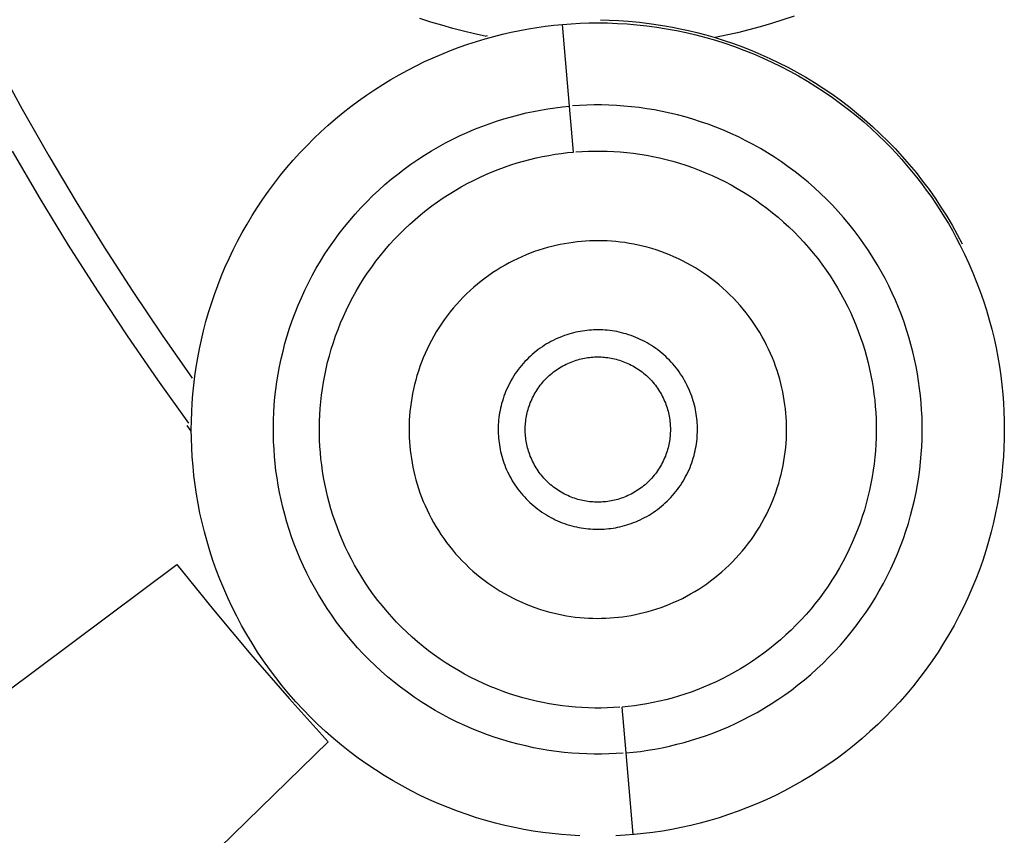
# Model space of a CAD drawing. Header units: millimetres. Extents: x 129 to 629, y 1269 to 1769.
# Tile 51 of 87: x 477 to 494, y 1392 to 1406. Entities that reach past the tile are written whole.
import ezdxf

# ---------------------------------------------------------------- set-up
doc = ezdxf.new("R2010")
doc.units = ezdxf.units.MM
doc.layers.add('ROXX_B.FLEX mini', color=7, linetype='Continuous', true_color=0x000000)

msp = doc.modelspace()

# ---------------------------------------------------------------- linework, layer by layer
at = {"layer": 'ROXX_B.FLEX mini', "color": 18, "lineweight": -3, "true_color": 0x000000}
for points in [[(485.261, 1406.09), (485.074, 1406.131), (484.887, 1406.176), (484.699, 1406.225), (484.511, 1406.278), (484.323, 1406.335), (484.135, 1406.396)], [(487.245, 1406.37), (487.393, 1406.367), (487.553, 1406.361), (487.725, 1406.349), (487.914, 1406.331), (488.122, 1406.305), (488.355, 1406.269), (488.483, 1406.246), (488.617, 1406.219), (488.758, 1406.188), (488.906, 1406.152), (489.059, 1406.112), (489.217, 1406.066)], [(490.581, 1406.437), (490.386, 1406.371), (490.191, 1406.309), (489.996, 1406.252), (489.8, 1406.199), (489.606, 1406.151), (489.411, 1406.107), (489.217, 1406.066)], [(480.198, 1399.32), (480.2, 1399.471), (480.205, 1399.623), (480.213, 1399.776), (480.225, 1399.93), (480.24, 1400.084), (480.259, 1400.239), (480.281, 1400.395), (480.308, 1400.552), (480.337, 1400.708), (480.371, 1400.865), (480.408, 1401.022), (480.45, 1401.179), (480.495, 1401.335), (480.544, 1401.491), (480.596, 1401.647), (480.653, 1401.802), (480.714, 1401.956), (480.778, 1402.11), (480.847, 1402.262), (480.919, 1402.413), (480.995, 1402.563), (481.075, 1402.711), (481.158, 1402.858), (481.246, 1403.003), (481.337, 1403.146), (481.431, 1403.287), (481.529, 1403.426), (481.63, 1403.563), (481.735, 1403.697), (481.843, 1403.828), (481.954, 1403.957), (482.069, 1404.083), (482.186, 1404.206), (482.306, 1404.327), (482.429, 1404.444), (482.554, 1404.558), (482.682, 1404.668), (482.812, 1404.776), (482.945, 1404.88), (483.079, 1404.98), (483.216, 1405.077), (483.354, 1405.17), (483.495, 1405.26), (483.636, 1405.346), (483.779, 1405.428), (483.924, 1405.507), (484.069, 1405.582), (484.215, 1405.653), (484.363, 1405.72), (484.511, 1405.784), (484.659, 1405.843), (484.809, 1405.9), (484.958, 1405.952), (485.108, 1406.001), (485.257, 1406.046), (485.407, 1406.087), (485.556, 1406.125), (485.705, 1406.159), (485.854, 1406.19), (486.002, 1406.217), (486.15, 1406.241), (486.297, 1406.262), (486.443, 1406.279), (486.588, 1406.294)], [(486.588, 1406.294), (486.741, 1406.305), (486.894, 1406.314), (487.046, 1406.318), (487.198, 1406.32), (487.366, 1406.318), (487.535, 1406.312), (487.703, 1406.302), (487.873, 1406.288), (488.042, 1406.269), (488.212, 1406.246), (488.382, 1406.219), (488.551, 1406.188), (488.72, 1406.153), (488.888, 1406.113), (489.056, 1406.069), (489.222, 1406.021), (489.388, 1405.969), (489.552, 1405.912), (489.715, 1405.852), (489.877, 1405.787), (490.037, 1405.719), (490.195, 1405.646), (490.351, 1405.57), (490.505, 1405.49), (490.657, 1405.406), (490.807, 1405.318), (490.954, 1405.227), (491.098, 1405.133), (491.24, 1405.035), (491.379, 1404.935), (491.515, 1404.831), (491.648, 1404.724), (491.778, 1404.614), (491.905, 1404.502), (492.028, 1404.387), (492.148, 1404.27), (492.242, 1404.174), (492.335, 1404.076), (492.426, 1403.975), (492.516, 1403.873), (492.603, 1403.768), (492.689, 1403.662), (492.773, 1403.553), (492.855, 1403.443), (492.936, 1403.331), (493.014, 1403.217), (493.09, 1403.101), (493.163, 1402.984), (493.235, 1402.864), (493.304, 1402.744), (493.371, 1402.622), (493.435, 1402.498)], [(486.711, 1404.886), (486.588, 1406.294)], [(485.261, 1406.09), (485.301, 1406.102)], [(489.217, 1406.066), (489.375, 1406.017), (489.533, 1405.964), (489.691, 1405.906), (489.849, 1405.844), (490.006, 1405.778), (490.162, 1405.708), (490.318, 1405.633), (490.473, 1405.555), (490.626, 1405.471), (490.778, 1405.384), (490.929, 1405.293), (491.078, 1405.197), (491.226, 1405.097), (491.371, 1404.993), (491.514, 1404.885), (491.655, 1404.773), (491.793, 1404.656), (491.929, 1404.536), (492.062, 1404.413), (492.192, 1404.285), (492.319, 1404.155), (492.442, 1404.02), (492.562, 1403.882), (492.679, 1403.742), (492.792, 1403.598), (492.902, 1403.451), (493.007, 1403.301), (493.108, 1403.149), (493.206, 1402.994), (493.299, 1402.837), (493.388, 1402.678), (493.473, 1402.517)], [(476.839, 1405.65), (477.284, 1404.834), (477.742, 1404.03), (478.213, 1403.239), (478.696, 1402.461), (479.19, 1401.696), (479.696, 1400.945), (480.213, 1400.207)], [(487.636, 1393.75), (487.512, 1393.742), (487.387, 1393.736), (487.262, 1393.733), (487.135, 1393.733), (487.007, 1393.736), (486.878, 1393.742), (486.748, 1393.751), (486.617, 1393.763), (486.486, 1393.779), (486.354, 1393.797), (486.222, 1393.819), (486.09, 1393.844), (485.957, 1393.873), (485.825, 1393.904), (485.692, 1393.94), (485.56, 1393.979), (485.428, 1394.021), (485.296, 1394.067), (485.165, 1394.116), (485.035, 1394.169), (484.906, 1394.225), (484.777, 1394.285), (484.65, 1394.348), (484.524, 1394.415), (484.4, 1394.485), (484.277, 1394.558), (484.155, 1394.634), (484.036, 1394.714), (483.918, 1394.797), (483.803, 1394.883), (483.689, 1394.972), (483.578, 1395.064), (483.47, 1395.159), (483.364, 1395.257), (483.26, 1395.357), (483.16, 1395.46), (483.062, 1395.565), (482.967, 1395.672), (482.874, 1395.782), (482.785, 1395.893), (482.699, 1396.007), (482.617, 1396.123), (482.537, 1396.24), (482.461, 1396.358), (482.388, 1396.478), (482.318, 1396.6), (482.252, 1396.722), (482.189, 1396.846), (482.129, 1396.97), (482.073, 1397.095), (482.02, 1397.221), (481.971, 1397.347), (481.925, 1397.474), (481.882, 1397.601), (481.843, 1397.728), (481.807, 1397.855), (481.774, 1397.982), (481.744, 1398.109), (481.718, 1398.235), (481.694, 1398.361), (481.674, 1398.486), (481.656, 1398.611), (481.642, 1398.735), (481.63, 1398.858), (481.622, 1398.981), (481.615, 1399.106), (481.612, 1399.232), (481.611, 1399.359), (481.614, 1399.487), (481.619, 1399.616), (481.627, 1399.746), (481.639, 1399.876), (481.654, 1400.008), (481.672, 1400.139), (481.693, 1400.272), (481.717, 1400.404), (481.745, 1400.537), (481.777, 1400.67), (481.811, 1400.802), (481.85, 1400.935), (481.891, 1401.067), (481.937, 1401.199), (481.985, 1401.33), (482.037, 1401.46), (482.093, 1401.59), (482.152, 1401.719), (482.215, 1401.846), (482.281, 1401.972), (482.35, 1402.097), (482.423, 1402.221), (482.499, 1402.342), (482.578, 1402.462), (482.661, 1402.58), (482.746, 1402.696), (482.835, 1402.81), (482.926, 1402.921), (483.021, 1403.03), (483.118, 1403.137), (483.218, 1403.24), (483.32, 1403.342), (483.425, 1403.44), (483.532, 1403.536), (483.641, 1403.628), (483.752, 1403.718), (483.865, 1403.804), (483.98, 1403.887), (484.097, 1403.968), (484.215, 1404.044), (484.335, 1404.118), (484.456, 1404.188), (484.578, 1404.255), (484.702, 1404.318), (484.826, 1404.379), (484.951, 1404.435), (485.076, 1404.489), (485.202, 1404.539), (485.329, 1404.585), (485.455, 1404.628), (485.582, 1404.668), (485.709, 1404.705), (485.836, 1404.739), (485.962, 1404.769), (486.089, 1404.796), (486.214, 1404.82), (486.34, 1404.841), (486.464, 1404.859), (486.588, 1404.874), (486.711, 1404.886)], [(486.781, 1404.096), (486.711, 1404.886)], [(487.685, 1393.754), (487.808, 1393.766), (487.932, 1393.781), (488.057, 1393.799), (488.182, 1393.82), (488.308, 1393.844), (488.434, 1393.871), (488.561, 1393.902), (488.688, 1393.935), (488.814, 1393.972), (488.941, 1394.012), (489.068, 1394.055), (489.194, 1394.102), (489.32, 1394.152), (489.446, 1394.205), (489.571, 1394.262), (489.695, 1394.322), (489.818, 1394.385), (489.94, 1394.452), (490.062, 1394.522), (490.181, 1394.596), (490.3, 1394.673), (490.416, 1394.753), (490.531, 1394.836), (490.645, 1394.923), (490.756, 1395.012), (490.865, 1395.105), (490.972, 1395.2), (491.077, 1395.299), (491.179, 1395.4), (491.279, 1395.504), (491.376, 1395.61), (491.47, 1395.719), (491.562, 1395.831), (491.65, 1395.944), (491.736, 1396.06), (491.818, 1396.178), (491.898, 1396.298), (491.974, 1396.42), (492.046, 1396.543), (492.116, 1396.668), (492.182, 1396.794), (492.244, 1396.922), (492.304, 1397.05), (492.359, 1397.18), (492.412, 1397.31), (492.46, 1397.442), (492.505, 1397.573), (492.547, 1397.705), (492.585, 1397.838), (492.62, 1397.971), (492.651, 1398.103), (492.679, 1398.236), (492.704, 1398.369), (492.725, 1398.501), (492.743, 1398.633), (492.758, 1398.764), (492.769, 1398.894), (492.778, 1399.024), (492.783, 1399.153), (492.785, 1399.281), (492.785, 1399.408), (492.781, 1399.534), (492.775, 1399.659), (492.766, 1399.782), (492.755, 1399.905), (492.74, 1400.029), (492.723, 1400.154), (492.703, 1400.28), (492.679, 1400.405), (492.653, 1400.532), (492.623, 1400.658), (492.59, 1400.785), (492.554, 1400.912), (492.514, 1401.039), (492.472, 1401.166), (492.426, 1401.293), (492.376, 1401.419), (492.323, 1401.545), (492.267, 1401.67), (492.208, 1401.794), (492.145, 1401.918), (492.079, 1402.041), (492.009, 1402.162), (491.936, 1402.282), (491.86, 1402.401), (491.78, 1402.518), (491.697, 1402.633), (491.611, 1402.747), (491.522, 1402.859), (491.43, 1402.968), (491.335, 1403.076), (491.237, 1403.181), (491.136, 1403.283), (491.033, 1403.384), (490.927, 1403.481), (490.818, 1403.576), (490.707, 1403.668), (490.594, 1403.757), (490.478, 1403.843), (490.361, 1403.926), (490.241, 1404.006), (490.12, 1404.082), (489.997, 1404.156), (489.873, 1404.226), (489.747, 1404.292), (489.619, 1404.356), (489.491, 1404.415), (489.362, 1404.472), (489.231, 1404.524), (489.1, 1404.574), (488.969, 1404.619), (488.837, 1404.662), (488.705, 1404.7), (488.572, 1404.736), (488.439, 1404.768), (488.307, 1404.796), (488.174, 1404.821), (488.042, 1404.843), (487.911, 1404.862), (487.779, 1404.877), (487.649, 1404.889), (487.519, 1404.898), (487.39, 1404.904), (487.262, 1404.907), (487.135, 1404.907), (487.009, 1404.904), (486.885, 1404.898), (486.761, 1404.89)], [(480.158, 1399.43), (479.623, 1400.175), (479.098, 1400.934), (478.586, 1401.707), (478.084, 1402.495), (477.595, 1403.295), (477.119, 1404.109)], [(487.575, 1394.54), (487.469, 1394.533), (487.362, 1394.528), (487.254, 1394.526), (487.145, 1394.526), (487.035, 1394.528), (486.925, 1394.533), (486.813, 1394.541), (486.701, 1394.551), (486.589, 1394.565), (486.476, 1394.58), (486.362, 1394.599), (486.249, 1394.621), (486.135, 1394.645), (486.021, 1394.672), (485.907, 1394.703), (485.794, 1394.736), (485.68, 1394.772), (485.567, 1394.812), (485.455, 1394.854), (485.343, 1394.899), (485.232, 1394.947), (485.122, 1394.999), (485.013, 1395.053), (484.905, 1395.11), (484.798, 1395.17), (484.692, 1395.233), (484.588, 1395.298), (484.486, 1395.367), (484.385, 1395.438), (484.285, 1395.512), (484.188, 1395.588), (484.093, 1395.667), (484, 1395.749), (483.909, 1395.832), (483.82, 1395.918), (483.733, 1396.006), (483.649, 1396.097), (483.568, 1396.189), (483.489, 1396.283), (483.412, 1396.379), (483.338, 1396.476), (483.267, 1396.575), (483.199, 1396.676), (483.133, 1396.778), (483.071, 1396.881), (483.011, 1396.985), (482.954, 1397.09), (482.9, 1397.196), (482.849, 1397.303), (482.801, 1397.41), (482.755, 1397.518), (482.713, 1397.626), (482.673, 1397.735), (482.637, 1397.844), (482.603, 1397.953), (482.572, 1398.062), (482.544, 1398.171), (482.518, 1398.28), (482.495, 1398.388), (482.475, 1398.496), (482.458, 1398.604), (482.443, 1398.711), (482.43, 1398.817), (482.42, 1398.923), (482.413, 1399.029), (482.407, 1399.136), (482.404, 1399.244), (482.404, 1399.353), (482.406, 1399.463), (482.411, 1399.573), (482.418, 1399.685), (482.428, 1399.797), (482.44, 1399.909), (482.456, 1400.023), (482.474, 1400.136), (482.495, 1400.25), (482.519, 1400.364), (482.546, 1400.478), (482.575, 1400.591), (482.608, 1400.705), (482.644, 1400.819), (482.683, 1400.932), (482.725, 1401.044), (482.769, 1401.156), (482.817, 1401.268), (482.868, 1401.378), (482.922, 1401.487), (482.978, 1401.596), (483.038, 1401.703), (483.1, 1401.809), (483.165, 1401.913), (483.234, 1402.016), (483.304, 1402.117), (483.378, 1402.217), (483.454, 1402.314), (483.532, 1402.41), (483.613, 1402.503), (483.696, 1402.595), (483.782, 1402.684), (483.87, 1402.771), (483.96, 1402.855), (484.051, 1402.937), (484.145, 1403.017), (484.241, 1403.094), (484.338, 1403.168), (484.437, 1403.239), (484.537, 1403.308), (484.638, 1403.374), (484.741, 1403.437), (484.845, 1403.497), (484.95, 1403.555), (485.056, 1403.609), (485.162, 1403.661), (485.269, 1403.71), (485.377, 1403.755), (485.485, 1403.798), (485.594, 1403.838), (485.703, 1403.875), (485.811, 1403.91), (485.92, 1403.941), (486.029, 1403.97), (486.138, 1403.996), (486.246, 1404.019), (486.354, 1404.04), (486.461, 1404.058), (486.568, 1404.073), (486.675, 1404.086), (486.781, 1404.096)], [(486.822, 1404.1), (486.928, 1404.107), (487.035, 1404.112), (487.143, 1404.114), (487.252, 1404.114), (487.361, 1404.112), (487.472, 1404.107), (487.584, 1404.099), (487.696, 1404.089), (487.808, 1404.076), (487.921, 1404.06), (488.035, 1404.041), (488.148, 1404.02), (488.262, 1403.995), (488.376, 1403.968), (488.49, 1403.938), (488.603, 1403.904), (488.716, 1403.868), (488.829, 1403.829), (488.942, 1403.787), (489.054, 1403.741), (489.165, 1403.693), (489.275, 1403.642), (489.384, 1403.588), (489.492, 1403.53), (489.599, 1403.47), (489.705, 1403.408), (489.809, 1403.342), (489.911, 1403.273), (490.012, 1403.202), (490.111, 1403.128), (490.209, 1403.052), (490.304, 1402.973), (490.397, 1402.892), (490.488, 1402.808), (490.577, 1402.722), (490.663, 1402.634), (490.748, 1402.544), (490.829, 1402.451), (490.908, 1402.357), (490.985, 1402.262), (491.058, 1402.164), (491.129, 1402.065), (491.198, 1401.964), (491.263, 1401.863), (491.326, 1401.76), (491.386, 1401.655), (491.443, 1401.55), (491.497, 1401.444), (491.548, 1401.338), (491.596, 1401.23), (491.641, 1401.122), (491.684, 1401.014), (491.723, 1400.905), (491.76, 1400.796), (491.794, 1400.687), (491.825, 1400.578), (491.853, 1400.469), (491.879, 1400.361), (491.901, 1400.252), (491.922, 1400.144), (491.939, 1400.037), (491.954, 1399.93), (491.966, 1399.823), (491.976, 1399.717), (491.984, 1399.612), (491.989, 1399.505), (491.992, 1399.397), (491.993, 1399.288), (491.991, 1399.178), (491.986, 1399.067), (491.979, 1398.956), (491.969, 1398.843), (491.957, 1398.731), (491.941, 1398.618), (491.923, 1398.504), (491.902, 1398.391), (491.878, 1398.277), (491.851, 1398.163), (491.821, 1398.049), (491.789, 1397.935), (491.753, 1397.822), (491.714, 1397.709), (491.672, 1397.596), (491.627, 1397.484), (491.58, 1397.373), (491.529, 1397.262), (491.475, 1397.153), (491.419, 1397.045), (491.359, 1396.937), (491.297, 1396.832), (491.231, 1396.727), (491.163, 1396.624), (491.093, 1396.523), (491.019, 1396.424), (490.943, 1396.326), (490.865, 1396.23), (490.784, 1396.137), (490.7, 1396.045), (490.615, 1395.956), (490.527, 1395.869), (490.437, 1395.785), (490.345, 1395.703), (490.252, 1395.623), (490.156, 1395.547), (490.059, 1395.472), (489.96, 1395.401), (489.86, 1395.332), (489.758, 1395.266), (489.656, 1395.203), (489.552, 1395.143), (489.447, 1395.085), (489.341, 1395.031), (489.234, 1394.979), (489.127, 1394.931), (489.02, 1394.885), (488.911, 1394.842), (488.803, 1394.802), (488.694, 1394.765), (488.585, 1394.731), (488.476, 1394.699), (488.368, 1394.67), (488.259, 1394.644), (488.151, 1394.621), (488.043, 1394.601), (487.935, 1394.583), (487.828, 1394.567), (487.722, 1394.554), (487.616, 1394.544)], [(486.915, 1402.558), (486.843, 1402.551), (486.771, 1402.542), (486.698, 1402.531), (486.625, 1402.519), (486.552, 1402.505), (486.478, 1402.489), (486.405, 1402.472), (486.331, 1402.452), (486.257, 1402.431), (486.183, 1402.407), (486.109, 1402.382), (486.035, 1402.355), (485.962, 1402.326), (485.888, 1402.294), (485.816, 1402.261), (485.743, 1402.226), (485.671, 1402.189), (485.6, 1402.15), (485.53, 1402.109), (485.46, 1402.066), (485.391, 1402.021), (485.323, 1401.974), (485.256, 1401.926), (485.19, 1401.875), (485.125, 1401.823), (485.061, 1401.769), (484.999, 1401.713), (484.938, 1401.655), (484.878, 1401.596), (484.82, 1401.535), (484.764, 1401.473), (484.709, 1401.409), (484.655, 1401.344), (484.604, 1401.278), (484.554, 1401.21), (484.506, 1401.141), (484.46, 1401.071), (484.416, 1401), (484.374, 1400.928), (484.333, 1400.855), (484.295, 1400.781), (484.259, 1400.706), (484.225, 1400.631), (484.192, 1400.556), (484.162, 1400.479), (484.134, 1400.403), (484.108, 1400.326), (484.084, 1400.249), (484.062, 1400.171), (484.042, 1400.094), (484.024, 1400.016), (484.008, 1399.939), (483.994, 1399.861), (483.982, 1399.784), (483.972, 1399.707), (483.963, 1399.631), (483.957, 1399.555), (483.952, 1399.479), (483.949, 1399.404), (483.948, 1399.329), (483.949, 1399.255), (483.951, 1399.182), (483.955, 1399.109), (483.961, 1399.037), (483.968, 1398.965), (483.977, 1398.893), (483.987, 1398.82), (483.999, 1398.747), (484.013, 1398.674), (484.029, 1398.6), (484.047, 1398.526), (484.066, 1398.452), (484.088, 1398.379), (484.111, 1398.305), (484.136, 1398.231), (484.164, 1398.157), (484.193, 1398.083), (484.224, 1398.01), (484.257, 1397.937), (484.292, 1397.865), (484.329, 1397.793), (484.369, 1397.722), (484.41, 1397.651), (484.453, 1397.582), (484.497, 1397.513), (484.544, 1397.444), (484.593, 1397.377), (484.643, 1397.311), (484.696, 1397.247), (484.75, 1397.183), (484.806, 1397.121), (484.863, 1397.06), (484.923, 1397), (484.983, 1396.942), (485.046, 1396.885), (485.109, 1396.83), (485.174, 1396.777), (485.241, 1396.726), (485.309, 1396.676), (485.378, 1396.628), (485.448, 1396.582), (485.519, 1396.538), (485.591, 1396.496), (485.664, 1396.455), (485.738, 1396.417), (485.812, 1396.381), (485.887, 1396.346), (485.963, 1396.314), (486.039, 1396.284), (486.116, 1396.256), (486.193, 1396.23), (486.27, 1396.206), (486.347, 1396.184), (486.425, 1396.164), (486.502, 1396.146), (486.58, 1396.13), (486.657, 1396.116), (486.734, 1396.103), (486.811, 1396.093), (486.888, 1396.085), (486.964, 1396.079), (487.04, 1396.074), (487.115, 1396.071), (487.19, 1396.07), (487.264, 1396.071), (487.337, 1396.073), (487.41, 1396.077), (487.482, 1396.083)], [(487.482, 1396.083), (487.553, 1396.09), (487.626, 1396.098), (487.698, 1396.109), (487.771, 1396.121), (487.845, 1396.135), (487.918, 1396.151), (487.992, 1396.169), (488.066, 1396.188), (488.14, 1396.21), (488.214, 1396.233), (488.288, 1396.258), (488.362, 1396.285), (488.435, 1396.315), (488.508, 1396.346), (488.581, 1396.379), (488.654, 1396.414), (488.725, 1396.451), (488.797, 1396.49), (488.867, 1396.531), (488.937, 1396.574), (489.006, 1396.619), (489.074, 1396.666), (489.141, 1396.715), (489.207, 1396.765), (489.272, 1396.818), (489.336, 1396.872), (489.398, 1396.928), (489.459, 1396.985), (489.519, 1397.044), (489.577, 1397.105), (489.633, 1397.167), (489.688, 1397.231), (489.741, 1397.296), (489.793, 1397.363), (489.843, 1397.43), (489.89, 1397.499), (489.937, 1397.569), (489.981, 1397.641), (490.023, 1397.713), (490.063, 1397.786), (490.102, 1397.859), (490.138, 1397.934), (490.172, 1398.009), (490.204, 1398.085), (490.235, 1398.161), (490.263, 1398.238), (490.289, 1398.315), (490.313, 1398.392), (490.335, 1398.469), (490.355, 1398.547), (490.373, 1398.624), (490.389, 1398.702), (490.403, 1398.779), (490.415, 1398.856), (490.425, 1398.933), (490.434, 1399.01), (490.44, 1399.086), (490.445, 1399.161), (490.447, 1399.237), (490.448, 1399.311), (490.448, 1399.385), (490.445, 1399.459), (490.442, 1399.531), (490.436, 1399.603), (490.429, 1399.675), (490.42, 1399.747), (490.41, 1399.82), (490.397, 1399.893), (490.383, 1399.967), (490.368, 1400.04), (490.35, 1400.114), (490.33, 1400.188), (490.309, 1400.262), (490.286, 1400.336), (490.26, 1400.41), (490.233, 1400.483), (490.204, 1400.557), (490.173, 1400.63), (490.14, 1400.703), (490.104, 1400.775), (490.067, 1400.847), (490.028, 1400.918), (489.987, 1400.989), (489.944, 1401.059), (489.899, 1401.128), (489.852, 1401.196), (489.804, 1401.263), (489.753, 1401.329), (489.701, 1401.394), (489.647, 1401.457), (489.591, 1401.52), (489.533, 1401.581), (489.474, 1401.64), (489.413, 1401.698), (489.351, 1401.755), (489.287, 1401.81), (489.222, 1401.863), (489.156, 1401.915), (489.088, 1401.964), (489.019, 1402.012), (488.949, 1402.058), (488.878, 1402.102), (488.806, 1402.145), (488.733, 1402.185), (488.659, 1402.223), (488.585, 1402.26), (488.51, 1402.294), (488.434, 1402.326), (488.358, 1402.356), (488.281, 1402.385), (488.204, 1402.411), (488.127, 1402.435), (488.049, 1402.457), (487.972, 1402.477), (487.894, 1402.495), (487.817, 1402.511), (487.74, 1402.525), (487.662, 1402.537), (487.586, 1402.547), (487.509, 1402.555), (487.433, 1402.562), (487.357, 1402.566), (487.282, 1402.569), (487.207, 1402.57), (487.133, 1402.569), (487.06, 1402.567), (486.987, 1402.563), (486.915, 1402.558)], [(493.435, 1402.498), (493.514, 1402.34), (493.587, 1402.18), (493.657, 1402.02), (493.722, 1401.859), (493.782, 1401.698), (493.839, 1401.536), (493.89, 1401.374), (493.938, 1401.211), (493.981, 1401.049), (494.021, 1400.888), (494.056, 1400.726), (494.087, 1400.565), (494.114, 1400.405), (494.137, 1400.246), (494.156, 1400.088), (494.172, 1399.93), (494.183, 1399.78), (494.192, 1399.628), (494.197, 1399.475), (494.198, 1399.32)], [(487.049, 1401.03), (487.011, 1401.026), (486.973, 1401.021), (486.934, 1401.016), (486.896, 1401.009), (486.857, 1401.002), (486.818, 1400.994), (486.779, 1400.984), (486.74, 1400.974), (486.701, 1400.963), (486.662, 1400.95), (486.623, 1400.937), (486.584, 1400.922), (486.545, 1400.907), (486.507, 1400.891), (486.468, 1400.873), (486.43, 1400.855), (486.392, 1400.835), (486.354, 1400.814), (486.317, 1400.793), (486.28, 1400.77), (486.244, 1400.746), (486.208, 1400.722), (486.173, 1400.696), (486.138, 1400.669), (486.104, 1400.641), (486.07, 1400.613), (486.037, 1400.583), (486.005, 1400.553), (485.973, 1400.522), (485.943, 1400.49), (485.913, 1400.457), (485.884, 1400.423), (485.856, 1400.389), (485.829, 1400.354), (485.802, 1400.318), (485.777, 1400.282), (485.753, 1400.245), (485.729, 1400.207), (485.707, 1400.169), (485.686, 1400.13), (485.665, 1400.091), (485.646, 1400.052), (485.628, 1400.012), (485.611, 1399.972), (485.595, 1399.932), (485.58, 1399.892), (485.567, 1399.851), (485.554, 1399.81), (485.542, 1399.769), (485.532, 1399.729), (485.522, 1399.688), (485.514, 1399.647), (485.506, 1399.606), (485.5, 1399.565), (485.495, 1399.525), (485.49, 1399.484), (485.487, 1399.444), (485.484, 1399.404), (485.483, 1399.364), (485.482, 1399.325), (485.483, 1399.286), (485.484, 1399.247), (485.486, 1399.209), (485.489, 1399.171), (485.493, 1399.133), (485.497, 1399.095), (485.503, 1399.056), (485.509, 1399.018), (485.517, 1398.979), (485.525, 1398.94), (485.534, 1398.901), (485.545, 1398.862), (485.556, 1398.823), (485.568, 1398.784), (485.582, 1398.745), (485.596, 1398.706), (485.611, 1398.667), (485.628, 1398.629), (485.645, 1398.59), (485.664, 1398.552), (485.684, 1398.514), (485.704, 1398.476), (485.726, 1398.439), (485.749, 1398.402), (485.772, 1398.366), (485.797, 1398.33), (485.823, 1398.294), (485.849, 1398.26), (485.877, 1398.225), (485.906, 1398.192), (485.935, 1398.159), (485.965, 1398.127), (485.997, 1398.095), (486.029, 1398.064), (486.062, 1398.035), (486.095, 1398.006), (486.13, 1397.977), (486.165, 1397.95), (486.201, 1397.924), (486.237, 1397.899), (486.274, 1397.874), (486.312, 1397.851), (486.35, 1397.829), (486.388, 1397.807), (486.427, 1397.787), (486.466, 1397.768), (486.506, 1397.75), (486.546, 1397.733), (486.586, 1397.717), (486.627, 1397.702), (486.667, 1397.688), (486.708, 1397.676), (486.749, 1397.664), (486.79, 1397.653), (486.831, 1397.644), (486.872, 1397.635), (486.913, 1397.628), (486.953, 1397.622), (486.994, 1397.616), (487.034, 1397.612), (487.075, 1397.609), (487.115, 1397.606), (487.154, 1397.605), (487.194, 1397.604), (487.233, 1397.604), (487.272, 1397.606), (487.31, 1397.608), (487.348, 1397.611)], [(487.348, 1397.611), (487.386, 1397.614), (487.424, 1397.619), (487.462, 1397.625), (487.501, 1397.631), (487.54, 1397.638), (487.579, 1397.647), (487.617, 1397.656), (487.657, 1397.666), (487.696, 1397.678), (487.735, 1397.69), (487.774, 1397.703), (487.813, 1397.718), (487.851, 1397.733), (487.89, 1397.75), (487.928, 1397.767), (487.967, 1397.786), (488.005, 1397.805), (488.042, 1397.826), (488.08, 1397.848), (488.116, 1397.87), (488.153, 1397.894), (488.189, 1397.919), (488.224, 1397.944), (488.259, 1397.971), (488.293, 1397.999), (488.327, 1398.027), (488.36, 1398.057), (488.392, 1398.087), (488.423, 1398.118), (488.454, 1398.151), (488.484, 1398.183), (488.513, 1398.217), (488.541, 1398.252), (488.568, 1398.287), (488.595, 1398.322), (488.62, 1398.359), (488.644, 1398.396), (488.667, 1398.433), (488.69, 1398.471), (488.711, 1398.51), (488.731, 1398.549), (488.75, 1398.588), (488.769, 1398.628), (488.786, 1398.668), (488.802, 1398.708), (488.816, 1398.749), (488.83, 1398.789), (488.843, 1398.83), (488.855, 1398.871), (488.865, 1398.912), (488.875, 1398.953), (488.883, 1398.994), (488.89, 1399.034), (488.897, 1399.075), (488.902, 1399.116), (488.907, 1399.156), (488.91, 1399.196), (488.912, 1399.236), (488.914, 1399.276), (488.914, 1399.315), (488.914, 1399.355), (488.913, 1399.393), (488.911, 1399.432), (488.908, 1399.47), (488.904, 1399.508), (488.9, 1399.546), (488.894, 1399.584), (488.888, 1399.623), (488.88, 1399.661), (488.872, 1399.7), (488.862, 1399.739), (488.852, 1399.778), (488.841, 1399.817), (488.828, 1399.856), (488.815, 1399.895), (488.801, 1399.934), (488.785, 1399.973), (488.769, 1400.012), (488.751, 1400.05), (488.733, 1400.088), (488.713, 1400.126), (488.693, 1400.164), (488.671, 1400.201), (488.648, 1400.238), (488.624, 1400.275), (488.6, 1400.311), (488.574, 1400.346), (488.547, 1400.381), (488.52, 1400.415), (488.491, 1400.449), (488.462, 1400.482), (488.431, 1400.514), (488.4, 1400.545), (488.368, 1400.576), (488.335, 1400.606), (488.301, 1400.635), (488.267, 1400.663), (488.232, 1400.69), (488.196, 1400.716), (488.16, 1400.742), (488.123, 1400.766), (488.085, 1400.789), (488.047, 1400.812), (488.009, 1400.833), (487.97, 1400.853), (487.93, 1400.872), (487.891, 1400.89), (487.851, 1400.907), (487.81, 1400.923), (487.77, 1400.938), (487.729, 1400.952), (487.689, 1400.965), (487.648, 1400.976), (487.607, 1400.987), (487.566, 1400.996), (487.525, 1401.005), (487.484, 1401.012), (487.443, 1401.019), (487.403, 1401.024), (487.362, 1401.028), (487.322, 1401.032), (487.282, 1401.034), (487.242, 1401.036), (487.203, 1401.036), (487.164, 1401.036), (487.125, 1401.035), (487.087, 1401.033), (487.049, 1401.03)], [(485.948, 1399.32), (485.949, 1399.348), (485.95, 1399.376), (485.951, 1399.404), (485.953, 1399.432), (485.956, 1399.461), (485.96, 1399.49), (485.964, 1399.519), (485.969, 1399.548), (485.975, 1399.577), (485.981, 1399.606), (485.989, 1399.635), (485.997, 1399.664), (486.005, 1399.693), (486.015, 1399.722), (486.025, 1399.751), (486.036, 1399.78), (486.048, 1399.809), (486.061, 1399.838), (486.074, 1399.866), (486.088, 1399.894), (486.103, 1399.922), (486.119, 1399.95), (486.135, 1399.977), (486.152, 1400.004), (486.17, 1400.031), (486.189, 1400.057), (486.208, 1400.083), (486.228, 1400.108), (486.249, 1400.133), (486.27, 1400.157), (486.292, 1400.181), (486.314, 1400.204), (486.338, 1400.227), (486.361, 1400.249), (486.386, 1400.27), (486.411, 1400.291), (486.436, 1400.311), (486.462, 1400.33), (486.488, 1400.349), (486.514, 1400.366), (486.541, 1400.384), (486.569, 1400.4), (486.596, 1400.416), (486.624, 1400.43), (486.652, 1400.445), (486.681, 1400.458), (486.709, 1400.471), (486.738, 1400.482), (486.767, 1400.493), (486.796, 1400.504), (486.825, 1400.513), (486.854, 1400.522), (486.884, 1400.53), (486.913, 1400.537), (486.942, 1400.544), (486.971, 1400.549), (487, 1400.554), (487.029, 1400.559), (487.057, 1400.562), (487.086, 1400.565), (487.114, 1400.567), (487.143, 1400.569), (487.171, 1400.57), (487.198, 1400.57), (487.226, 1400.57), (487.254, 1400.569), (487.282, 1400.567), (487.311, 1400.565), (487.339, 1400.562), (487.368, 1400.559), (487.397, 1400.554), (487.426, 1400.549), (487.455, 1400.544), (487.484, 1400.537), (487.513, 1400.53), (487.542, 1400.522), (487.571, 1400.513), (487.601, 1400.504), (487.63, 1400.493), (487.658, 1400.482), (487.687, 1400.471), (487.716, 1400.458), (487.744, 1400.445), (487.772, 1400.43), (487.8, 1400.416), (487.828, 1400.4), (487.855, 1400.384), (487.882, 1400.366), (487.909, 1400.349), (487.935, 1400.33), (487.961, 1400.311), (487.986, 1400.291), (488.011, 1400.27), (488.035, 1400.249), (488.059, 1400.227), (488.082, 1400.204), (488.105, 1400.181), (488.127, 1400.157), (488.148, 1400.133), (488.169, 1400.108), (488.189, 1400.083), (488.208, 1400.057), (488.227, 1400.031), (488.245, 1400.004), (488.262, 1399.977), (488.278, 1399.95), (488.294, 1399.922), (488.309, 1399.894), (488.323, 1399.866), (488.336, 1399.838), (488.349, 1399.809), (488.361, 1399.78), (488.372, 1399.751), (488.382, 1399.722), (488.391, 1399.693), (488.4, 1399.664), (488.408, 1399.635), (488.415, 1399.606), (488.422, 1399.577), (488.428, 1399.548), (488.433, 1399.519), (488.437, 1399.49), (488.44, 1399.461), (488.443, 1399.432), (488.446, 1399.404), (488.447, 1399.376), (488.448, 1399.348), (488.448, 1399.32)], [(480.198, 1399.29), (480.127, 1399.387)], [(486.886, 1392.327), (486.729, 1392.336), (486.57, 1392.348), (486.41, 1392.365), (486.249, 1392.385), (486.087, 1392.409), (485.925, 1392.437), (485.762, 1392.469), (485.599, 1392.505), (485.436, 1392.546), (485.272, 1392.59), (485.109, 1392.639), (484.946, 1392.692), (484.784, 1392.75), (484.622, 1392.812), (484.461, 1392.878), (484.3, 1392.948), (484.141, 1393.023), (483.983, 1393.102), (483.827, 1393.185), (483.672, 1393.273), (483.519, 1393.365), (483.368, 1393.461), (483.219, 1393.561), (483.072, 1393.665), (482.928, 1393.774), (482.786, 1393.886), (482.648, 1394.001), (482.511, 1394.121), (482.379, 1394.244), (482.249, 1394.37), (482.122, 1394.5), (481.999, 1394.633), (481.88, 1394.769), (481.764, 1394.908), (481.652, 1395.05), (481.544, 1395.194), (481.44, 1395.341), (481.34, 1395.49), (481.243, 1395.641), (481.152, 1395.794), (481.064, 1395.948), (480.98, 1396.105), (480.901, 1396.263), (480.827, 1396.422), (480.756, 1396.582), (480.69, 1396.743), (480.628, 1396.905), (480.571, 1397.068), (480.518, 1397.231), (480.469, 1397.394), (480.424, 1397.557), (480.384, 1397.72), (480.347, 1397.883), (480.315, 1398.046), (480.287, 1398.208), (480.263, 1398.37), (480.243, 1398.531), (480.227, 1398.691), (480.214, 1398.85), (480.205, 1399.008), (480.2, 1399.165), (480.198, 1399.32)], [(488.448, 1399.32), (488.448, 1399.292), (488.447, 1399.264), (488.446, 1399.236), (488.443, 1399.208), (488.44, 1399.179), (488.437, 1399.151), (488.433, 1399.122), (488.428, 1399.093), (488.422, 1399.064), (488.415, 1399.035), (488.408, 1399.005), (488.4, 1398.976), (488.391, 1398.947), (488.382, 1398.918), (488.372, 1398.889), (488.361, 1398.86), (488.349, 1398.831), (488.336, 1398.803), (488.323, 1398.774), (488.309, 1398.746), (488.294, 1398.718), (488.278, 1398.69), (488.262, 1398.663), (488.245, 1398.636), (488.227, 1398.61), (488.208, 1398.583), (488.189, 1398.558), (488.169, 1398.532), (488.148, 1398.507), (488.127, 1398.483), (488.105, 1398.459), (488.082, 1398.436), (488.059, 1398.414), (488.035, 1398.392), (488.011, 1398.37), (487.986, 1398.35), (487.961, 1398.33), (487.935, 1398.31), (487.909, 1398.292), (487.882, 1398.274), (487.855, 1398.257), (487.828, 1398.24), (487.8, 1398.225), (487.772, 1398.21), (487.744, 1398.196), (487.716, 1398.182), (487.687, 1398.17), (487.658, 1398.158), (487.63, 1398.147), (487.601, 1398.137), (487.571, 1398.127), (487.542, 1398.118), (487.513, 1398.11), (487.484, 1398.103), (487.455, 1398.097), (487.426, 1398.091), (487.397, 1398.086), (487.368, 1398.082), (487.339, 1398.078), (487.311, 1398.075), (487.282, 1398.073), (487.254, 1398.071), (487.226, 1398.07), (487.198, 1398.07), (487.171, 1398.07), (487.143, 1398.071), (487.114, 1398.073), (487.086, 1398.075), (487.057, 1398.078), (487.029, 1398.082), (487, 1398.086), (486.971, 1398.091), (486.942, 1398.097), (486.913, 1398.103), (486.884, 1398.11), (486.854, 1398.118), (486.825, 1398.127), (486.796, 1398.137), (486.767, 1398.147), (486.738, 1398.158), (486.709, 1398.17), (486.681, 1398.182), (486.652, 1398.196), (486.624, 1398.21), (486.596, 1398.225), (486.569, 1398.24), (486.541, 1398.257), (486.514, 1398.274), (486.488, 1398.292), (486.462, 1398.31), (486.436, 1398.33), (486.411, 1398.35), (486.386, 1398.37), (486.361, 1398.392), (486.338, 1398.414), (486.314, 1398.436), (486.292, 1398.459), (486.27, 1398.483), (486.249, 1398.507), (486.228, 1398.532), (486.208, 1398.558), (486.189, 1398.583), (486.17, 1398.61), (486.152, 1398.636), (486.135, 1398.663), (486.119, 1398.69), (486.103, 1398.718), (486.088, 1398.746), (486.074, 1398.774), (486.061, 1398.803), (486.048, 1398.831), (486.036, 1398.86), (486.025, 1398.889), (486.015, 1398.918), (486.005, 1398.947), (485.997, 1398.976), (485.989, 1399.005), (485.981, 1399.035), (485.975, 1399.064), (485.969, 1399.093), (485.964, 1399.122), (485.96, 1399.151), (485.956, 1399.179), (485.953, 1399.208), (485.951, 1399.236), (485.95, 1399.264), (485.949, 1399.292), (485.948, 1399.32)], [(494.198, 1399.32), (494.197, 1399.165), (494.191, 1399.008), (494.183, 1398.85), (494.17, 1398.691), (494.154, 1398.531), (494.134, 1398.37), (494.11, 1398.209), (494.082, 1398.046), (494.049, 1397.884), (494.013, 1397.721), (493.973, 1397.557), (493.928, 1397.394), (493.879, 1397.231), (493.826, 1397.068), (493.769, 1396.905), (493.707, 1396.744), (493.641, 1396.582), (493.57, 1396.422), (493.496, 1396.263), (493.416, 1396.105), (493.333, 1395.949), (493.245, 1395.794), (493.153, 1395.641), (493.057, 1395.49), (492.957, 1395.341), (492.853, 1395.194), (492.745, 1395.05), (492.633, 1394.908), (492.517, 1394.769), (492.398, 1394.633), (492.275, 1394.5), (492.148, 1394.37), (492.018, 1394.244), (491.885, 1394.121), (491.749, 1394.001), (491.611, 1393.886), (491.469, 1393.774), (491.325, 1393.666), (491.178, 1393.561), (491.029, 1393.461), (490.878, 1393.365), (490.725, 1393.273), (490.57, 1393.186), (490.414, 1393.102), (490.256, 1393.023), (490.097, 1392.948), (489.936, 1392.878), (489.775, 1392.812), (489.613, 1392.75), (489.451, 1392.692), (489.288, 1392.639), (489.125, 1392.59), (488.961, 1392.546), (488.798, 1392.505), (488.635, 1392.469), (488.472, 1392.437), (488.31, 1392.409), (488.148, 1392.385), (487.987, 1392.365), (487.827, 1392.348), (487.668, 1392.336), (487.511, 1392.327)], [(475.759, 1393.872), (479.951, 1396.998)], [(479.951, 1396.998), (480.58, 1396.216), (481.224, 1395.447), (481.883, 1394.691), (482.556, 1393.947)], [(487.685, 1393.754), (487.616, 1394.544)], [(482.556, 1393.947), (478.813, 1390.297)], [(487.808, 1392.347), (487.685, 1393.754)]]:
    msp.add_lwpolyline(points, dxfattribs=at)

doc.saveas('drawing.dxf')
